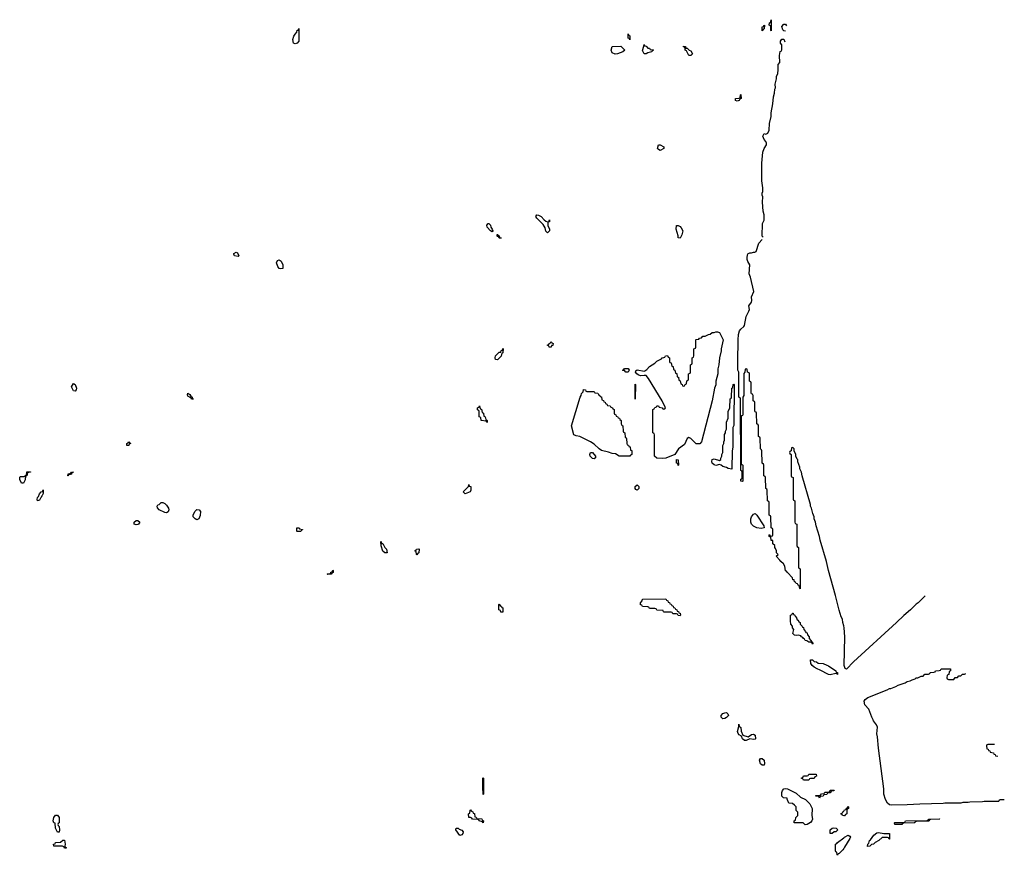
# Model space of a CAD drawing. Header units: inches. Extents: x 2547364 to 2752884, y 552026 to 708734.
# Tile 32 of 85: x 2700789 to 2711795, y 568486 to 577831. Entities that reach past the tile are written whole.
import ezdxf

# ---------------------------------------------------------------- set-up
doc = ezdxf.new("R2010")
doc.units = ezdxf.units.IN
doc.header["$MEASUREMENT"] = 0
for name, color, linetype in [('C7506', 7, 'Continuous'), ('C7507', 7, 'Continuous'), ('C7516', 7, 'Continuous'), ('C7517', 7, 'Continuous')]:
    doc.layers.add(name, color=color, linetype=linetype)

msp = doc.modelspace()

# ---------------------------------------------------------------- linework, layer by layer
at = {"layer": 'C7506', "color": 6}
for points in [[(2708930, 569811), (2708970, 569838), (2708990, 569841), (2709011, 569830), (2709014, 569790), (2709010, 569784), (2708990, 569781), (2708950, 569789), (2708910, 569769), (2708889, 569770), (2708870, 569789), (2708859, 569819), (2708830, 569835), (2708819, 569850), (2708814, 569870), (2708828, 569928), (2708829, 569951), (2708832, 569932), (2708850, 569914), (2708854, 569874), (2708871, 569831)], [(2709090, 569494), (2709069, 569510), (2709059, 569550), (2709070, 569570), (2709090, 569570), (2709110, 569550), (2709116, 569510), (2709110, 569495)], [(2705970, 569166), (2705966, 569250), (2705966, 569350), (2705970, 569354), (2705974, 569350), (2705974, 569170)], [(2709550, 569328), (2709542, 569342), (2709526, 569350), (2709542, 569358), (2709550, 569374), (2709590, 569374), (2709602, 569378), (2709610, 569394), (2709693, 569393), (2709694, 569370), (2709678, 569362), (2709670, 569346), (2709630, 569346), (2709618, 569342), (2709610, 569328)], [(2709570, 568828), (2709548, 568848), (2709446, 568850), (2709446, 568870), (2709462, 568878), (2709466, 568910), (2709486, 568930), (2709486, 568970), (2709469, 568989), (2709467, 569027), (2709448, 569048), (2709427, 569067), (2709386, 569070), (2709366, 569114), (2709366, 569126), (2709326, 569130), (2709310, 569146), (2709309, 569190), (2709315, 569210), (2709329, 569230), (2709350, 569234), (2709370, 569231), (2709470, 569181), (2709518, 569138), (2709571, 569110), (2709621, 569061), (2709646, 569010), (2709645, 568930), (2709651, 568890), (2709643, 568870), (2709630, 568854), (2709590, 568829)], [(2709730, 569126), (2709722, 569142), (2709690, 569146), (2709690, 569154), (2709730, 569154), (2709742, 569158), (2709750, 569174), (2709782, 569178), (2709790, 569194), (2709830, 569194), (2709842, 569198), (2709850, 569214), (2709893, 569213), (2709890, 569206), (2709858, 569202), (2709850, 569186), (2709818, 569182), (2709810, 569166), (2709778, 569162), (2709770, 569146), (2709738, 569142)], [(2701210, 568746), (2701189, 568790), (2701186, 568846), (2701170, 568848), (2701164, 568870), (2701169, 568910), (2701190, 568934), (2701210, 568934), (2701231, 568910), (2701232, 568850), (2701218, 568842), (2701214, 568830), (2701218, 568818), (2701232, 568810), (2701234, 568770), (2701230, 568746)], [(2705970, 568848), (2705962, 568862), (2705926, 568870), (2705922, 568882), (2705907, 568887), (2705850, 568889), (2705842, 568902), (2705828, 568908), (2705809, 568910), (2705806, 568950), (2705822, 568958), (2705826, 568990), (2705830, 568994), (2705838, 568978), (2705853, 568973), (2705858, 568958), (2705873, 568953), (2705878, 568918), (2705893, 568913), (2705898, 568898), (2705953, 568893), (2705958, 568878), (2705972, 568872)], [(2705710, 568708), (2705664, 568770), (2705669, 568791), (2705691, 568790), (2705700, 568780), (2705730, 568766), (2705746, 568750), (2705741, 568730), (2705730, 568715)], [(2709870, 568729), (2709848, 568730), (2709850, 568771), (2709870, 568791), (2709890, 568793), (2709914, 568790), (2709924, 568784), (2709934, 568770), (2709910, 568749), (2709892, 568748)], [(2701290, 568566), (2701282, 568582), (2701268, 568588), (2701169, 568589), (2701168, 568610), (2701186, 568614), (2701190, 568631), (2701247, 568633), (2701270, 568654), (2701290, 568654), (2701298, 568610), (2701294, 568590), (2701298, 568578), (2701310, 568574), (2701310, 568566)]]:
    msp.add_lwpolyline(points, close=True, dxfattribs=at)
for points in [[(2710000, 568928), (2709986, 568930), (2709982, 568942), (2709970, 568946), (2709968, 568952), (2709982, 568958), (2709990, 568974), (2710000, 568977)], [(2710000, 568563), (2709990, 568549), (2709950, 568506), (2709938, 568502), (2709930, 568486), (2709926, 568490), (2709922, 568522), (2709910, 568526), (2709907, 568533), (2709909, 568610), (2709923, 568617), (2709929, 568630), (2710000, 568683)]]:
    msp.add_lwpolyline(points, dxfattribs=at)
at = {"layer": 'C7507', "color": 6}
for points in [[(2709190, 577706), (2709186, 577710), (2709186, 577750), (2709182, 577762), (2709168, 577770), (2709170, 577794), (2709182, 577798), (2709190, 577831)], [(2703870, 577561), (2703850, 577569), (2703843, 577610), (2703854, 577646), (2703868, 577670), (2703888, 577690), (2703890, 577712), (2703906, 577714), (2703910, 577734), (2703911, 577591), (2703890, 577569)], [(2709090, 577706), (2709090, 577752), (2709106, 577754), (2709106, 577766), (2709114, 577770), (2709112, 577730), (2709098, 577722)], [(2707610, 577606), (2707602, 577622), (2707590, 577626), (2707590, 577672), (2707598, 577658), (2707611, 577650)], [(2707445, 577445), (2707410, 577462), (2707399, 577490), (2707410, 577531), (2707510, 577534), (2707550, 577494), (2707552, 577490), (2707532, 577470), (2707470, 577449)], [(2707810, 577514), (2707830, 577514), (2707838, 577498), (2707870, 577494), (2707874, 577490), (2707858, 577482), (2707854, 577470), (2707810, 577462), (2707790, 577449), (2707769, 577450), (2707750, 577486), (2707767, 577533), (2707770, 577552), (2707778, 577538), (2707790, 577534)], [(2708290, 577429), (2708269, 577430), (2708242, 577482), (2708229, 577490), (2708228, 577508), (2708222, 577522), (2708210, 577526), (2708210, 577534), (2708230, 577531), (2708234, 577514), (2708250, 577512), (2708271, 577491), (2708290, 577482), (2708311, 577450)], [(2708810, 576918), (2708790, 576929), (2708789, 576950), (2708827, 576953), (2708842, 576958), (2708846, 576990), (2708850, 576994), (2708854, 576950), (2708838, 576942), (2708830, 576929)], [(2707950, 576369), (2707930, 576378), (2707918, 576390), (2707929, 576431), (2707950, 576431), (2707991, 576410), (2707991, 576390)], [(2706690, 575572), (2706706, 575574), (2706706, 575586), (2706711, 575591), (2706711, 575570), (2706694, 575566), (2706692, 575550), (2706692, 575530), (2706711, 575490), (2706711, 575470), (2706690, 575446), (2706670, 575466), (2706662, 575502), (2706641, 575541), (2706569, 575610), (2706559, 575630), (2706568, 575650), (2706590, 575646), (2706618, 575630), (2706650, 575591), (2706670, 575578)], [(2706070, 575458), (2706050, 575469), (2706015, 575510), (2706010, 575534), (2706026, 575550), (2706032, 575550), (2706050, 575532), (2706056, 575510), (2706071, 575490), (2706078, 575470)], [(2708170, 575388), (2708149, 575390), (2708148, 575412), (2708126, 575490), (2708130, 575531), (2708150, 575531), (2708170, 575518), (2708183, 575503), (2708201, 575470), (2708190, 575426)], [(2706170, 575386), (2706150, 575388), (2706142, 575402), (2706130, 575406), (2706126, 575410), (2706126, 575430), (2706134, 575430), (2706138, 575418), (2706150, 575414), (2706154, 575394), (2706170, 575392)], [(2703230, 575182), (2703189, 575190), (2703182, 575210), (2703184, 575216), (2703210, 575231), (2703224, 575224), (2703238, 575190)], [(2703710, 575044), (2703690, 575049), (2703673, 575070), (2703659, 575110), (2703670, 575138), (2703690, 575145), (2703711, 575130), (2703731, 575090), (2703730, 575049)], [(2708370, 573086), (2708350, 573089), (2708290, 573149), (2708270, 573157), (2708251, 573149), (2708221, 573079), (2708154, 573030), (2708113, 572967), (2708010, 572929), (2707970, 572922), (2707910, 572929), (2707886, 572950), (2707886, 573190), (2707882, 573202), (2707868, 573210), (2707866, 573430), (2707866, 573470), (2707882, 573478), (2707887, 573493), (2707902, 573498), (2707910, 573514), (2707930, 573514), (2707938, 573498), (2707972, 573492), (2707978, 573478), (2707990, 573474), (2708002, 573478), (2708006, 573490), (2707970, 573568), (2707819, 573819), (2707790, 573850), (2707770, 573853), (2707730, 573849), (2707701, 573861), (2707689, 573870), (2707674, 573890), (2707675, 573905), (2707690, 573916), (2707770, 573901), (2707777, 573903), (2707801, 573919), (2707830, 573951), (2707889, 573991), (2707910, 574011), (2707962, 574038), (2707970, 574051), (2707988, 574052), (2708002, 574058), (2708006, 574070), (2708030, 574074), (2708038, 574058), (2708054, 574050), (2708054, 574010), (2708058, 573998), (2708073, 573993), (2708078, 573958), (2708093, 573953), (2708098, 573918), (2708113, 573913), (2708118, 573878), (2708133, 573873), (2708138, 573838), (2708153, 573833), (2708158, 573798), (2708173, 573793), (2708178, 573758), (2708193, 573753), (2708198, 573738), (2708210, 573734), (2708222, 573738), (2708227, 573753), (2708242, 573758), (2708247, 573793), (2708262, 573798), (2708266, 573810), (2708266, 573870), (2708282, 573878), (2708286, 573890), (2708286, 573970), (2708302, 573978), (2708306, 573990), (2708306, 574050), (2708322, 574058), (2708326, 574070), (2708326, 574150), (2708342, 574158), (2708346, 574170), (2708346, 574250), (2708350, 574254), (2708382, 574258), (2708386, 574270), (2708410, 574274), (2708426, 574290), (2708450, 574292), (2708490, 574312), (2708507, 574313), (2708529, 574331), (2708550, 574332), (2708570, 574342), (2708590, 574342), (2708611, 574331), (2708651, 574249), (2708631, 574151), (2708631, 574129), (2708611, 574050), (2708605, 573970), (2708592, 573928), (2708591, 573871), (2708571, 573789), (2708570, 573746), (2708556, 573710), (2708530, 573568), (2708410, 573110), (2708390, 573089)], [(2706730, 574169), (2706706, 574170), (2706702, 574182), (2706686, 574190), (2706702, 574198), (2706706, 574210), (2706722, 574218), (2706730, 574231), (2706738, 574218), (2706751, 574210), (2706750, 574188), (2706734, 574186)], [(2706130, 574028), (2706109, 574030), (2706104, 574050), (2706109, 574070), (2706150, 574112), (2706166, 574114), (2706170, 574132), (2706186, 574134), (2706190, 574154), (2706194, 574150), (2706190, 574106), (2706178, 574102), (2706170, 574068)], [(2707590, 573889), (2707566, 573890), (2707550, 573906), (2707530, 573908), (2707529, 573911), (2707542, 573918), (2707550, 573931), (2707590, 573931), (2707602, 573910)], [(2701410, 573678), (2701390, 573682), (2701370, 573726), (2701390, 573762), (2701411, 573751), (2701425, 573710), (2701422, 573690)], [(2707670, 573586), (2707670, 573754), (2707674, 573750)], [(2708750, 572806), (2708710, 572813), (2708690, 572824), (2708650, 572833), (2708630, 572849), (2708610, 572858), (2708570, 572847), (2708550, 572853), (2708529, 572870), (2708524, 572890), (2708530, 572911), (2708550, 572919), (2708610, 572902), (2708628, 572912), (2708628, 572928), (2708638, 572950), (2708638, 572970), (2708648, 572990), (2708649, 573070), (2708658, 573090), (2708658, 573110), (2708668, 573130), (2708669, 573191), (2708678, 573210), (2708678, 573230), (2708688, 573250), (2708689, 573330), (2708707, 573373), (2708709, 573451), (2708726, 573490), (2708729, 573590), (2708742, 573598), (2708746, 573610), (2708749, 573711), (2708762, 573718), (2708766, 573750), (2708770, 573754), (2708774, 573750), (2708771, 573291), (2708762, 573270), (2708762, 573050), (2708752, 573010)], [(2702730, 573588), (2702710, 573589), (2702702, 573602), (2702670, 573622), (2702664, 573636), (2702667, 573653), (2702690, 573638), (2702701, 573621), (2702718, 573610), (2702718, 573598), (2702730, 573592)], [(2707130, 573674), (2707210, 573674), (2707218, 573658), (2707250, 573654), (2707258, 573638), (2707274, 573630), (2707278, 573618), (2707293, 573613), (2707298, 573578), (2707313, 573573), (2707318, 573558), (2707333, 573553), (2707338, 573538), (2707353, 573533), (2707358, 573518), (2707390, 573514), (2707398, 573498), (2707414, 573490), (2707418, 573478), (2707434, 573470), (2707434, 573430), (2707438, 573418), (2707453, 573413), (2707458, 573398), (2707473, 573393), (2707478, 573378), (2707493, 573373), (2707498, 573358), (2707512, 573350), (2707514, 573310), (2707518, 573298), (2707532, 573290), (2707534, 573230), (2707538, 573218), (2707552, 573210), (2707558, 573158), (2707570, 573154), (2707573, 573147), (2707574, 573090), (2707578, 573078), (2707593, 573073), (2707598, 573058), (2707613, 573053), (2707618, 573018), (2707632, 573012), (2707632, 572968), (2707618, 572962), (2707610, 572949), (2707490, 572949), (2707450, 572975), (2707410, 572980), (2707370, 572995), (2707293, 573013), (2707268, 573030), (2707210, 573085), (2707169, 573110), (2707050, 573170), (2707010, 573178), (2706985, 573190), (2706958, 573290), (2707054, 573610), (2707065, 573630), (2707070, 573652), (2707089, 573671), (2707090, 573694), (2707113, 573693), (2707118, 573678)], [(2706010, 573326), (2706002, 573342), (2705947, 573347), (2705942, 573382), (2705926, 573390), (2705926, 573450), (2705922, 573462), (2705908, 573468), (2705908, 573490), (2705922, 573498), (2705930, 573512), (2705938, 573478), (2705950, 573474), (2705958, 573438), (2705972, 573430), (2705978, 573398), (2705992, 573390), (2705998, 573358), (2706014, 573350), (2706014, 573330)], [(2702010, 573069), (2701986, 573070), (2701986, 573090), (2702002, 573098), (2702010, 573111), (2702018, 573098), (2702032, 573090), (2702013, 573087)], [(2707210, 572919), (2707190, 572924), (2707164, 572950), (2707162, 572970), (2707170, 572991), (2707190, 572992), (2707224, 572950), (2707225, 572930)], [(2708150, 572846), (2708146, 572866), (2708129, 572870), (2708130, 572912), (2708151, 572910), (2708154, 572850)], [(2700810, 572648), (2700789, 572690), (2700790, 572714), (2700798, 572722), (2700838, 572722), (2700854, 572734), (2700866, 572734), (2700870, 572774), (2700910, 572774), (2700910, 572769), (2700892, 572768), (2700878, 572762), (2700872, 572748), (2700870, 572728), (2700854, 572726), (2700850, 572686), (2700830, 572648)], [(2701342, 572742), (2701334, 572746), (2701330, 572729), (2701326, 572730), (2701330, 572751), (2701362, 572758), (2701370, 572771), (2701392, 572770), (2701372, 572768), (2701370, 572750)], [(2705770, 572529), (2705748, 572550), (2705806, 572610), (2705810, 572632), (2705814, 572614), (2705831, 572610), (2705831, 572571), (2705825, 572550)], [(2707690, 572569), (2707676, 572576), (2707669, 572590), (2707670, 572612), (2707690, 572631), (2707711, 572610), (2707710, 572588)], [(2700990, 572449), (2700985, 572465), (2700989, 572489), (2701000, 572500), (2701010, 572530), (2701030, 572552), (2701046, 572554), (2701046, 572566), (2701052, 572572), (2701052, 572532), (2701042, 572510), (2701035, 572505), (2701030, 572489), (2701020, 572480), (2701010, 572458)], [(2702430, 572317), (2702410, 572319), (2702350, 572350), (2702328, 572372), (2702326, 572390), (2702335, 572405), (2702349, 572411), (2702370, 572431), (2702391, 572431), (2702410, 572422), (2702430, 572402), (2702451, 572370), (2702456, 572350), (2702450, 572329)], [(2702770, 572237), (2702750, 572249), (2702729, 572270), (2702730, 572292), (2702750, 572334), (2702770, 572352), (2702794, 572350), (2702811, 572331), (2702805, 572285), (2702790, 572249)], [(2709078, 572142), (2709030, 572147), (2708990, 572167), (2708970, 572189), (2708963, 572210), (2708963, 572250), (2708968, 572272), (2708990, 572301), (2709010, 572307), (2709030, 572291), (2709106, 572170), (2709110, 572148)], [(2702090, 572181), (2702069, 572190), (2702069, 572210), (2702090, 572231), (2702111, 572231), (2702131, 572210), (2702118, 572190), (2702110, 572185)], [(2703890, 572106), (2703886, 572110), (2703886, 572150), (2703914, 572150), (2703918, 572138), (2703951, 572131), (2703950, 572126), (2703938, 572122), (2703930, 572106)], [(2704870, 571867), (2704850, 571889), (2704830, 571946), (2704826, 571990), (2704830, 571994), (2704834, 571974), (2704850, 571972), (2704871, 571930), (2704891, 571910), (2704896, 571870), (2704890, 571867)], [(2705230, 571846), (2705226, 571850), (2705222, 571882), (2705206, 571890), (2705222, 571898), (2705226, 571910), (2705250, 571914), (2705254, 571910), (2705251, 571870), (2705238, 571862)], [(2704230, 571626), (2704226, 571630), (2704230, 571634), (2704262, 571638), (2704267, 571653), (2704282, 571658), (2704290, 571674), (2704294, 571670), (2704294, 571650), (2704278, 571642), (2704270, 571629)], [(2708170, 571166), (2708148, 571168), (2708142, 571182), (2708130, 571186), (2708090, 571186), (2708082, 571202), (2708070, 571206), (2707993, 571207), (2707986, 571210), (2707982, 571222), (2707910, 571228), (2707902, 571242), (2707890, 571246), (2707830, 571248), (2707822, 571262), (2707810, 571266), (2707750, 571268), (2707742, 571282), (2707730, 571286), (2707730, 571310), (2707747, 571333), (2707752, 571352), (2708010, 571354), (2708018, 571338), (2708033, 571333), (2708038, 571318), (2708053, 571313), (2708058, 571298), (2708073, 571293), (2708078, 571278), (2708093, 571273), (2708098, 571258), (2708113, 571253), (2708118, 571238), (2708133, 571233), (2708138, 571218), (2708153, 571213), (2708158, 571198), (2708173, 571193), (2708174, 571170)], [(2706190, 571206), (2706167, 571207), (2706162, 571222), (2706146, 571230), (2706146, 571290), (2706150, 571294), (2706158, 571278), (2706174, 571270), (2706178, 571258), (2706190, 571254)], [(2709650, 570849), (2709642, 570862), (2709628, 570868), (2709610, 570869), (2709586, 570886), (2709570, 570889), (2709563, 570903), (2709549, 570910), (2709543, 570923), (2709529, 570930), (2709520, 570940), (2709490, 570949), (2709470, 570944), (2709450, 570949), (2709430, 570968), (2709442, 571010), (2709429, 571029), (2709429, 571049), (2709409, 571070), (2709406, 571110), (2709406, 571170), (2709422, 571178), (2709427, 571193), (2709433, 571193), (2709438, 571178), (2709454, 571170), (2709458, 571158), (2709470, 571154), (2709478, 571118), (2709490, 571114), (2709498, 571098), (2709514, 571090), (2709514, 571070), (2709534, 571050), (2709538, 571038), (2709550, 571034), (2709554, 571010), (2709574, 570990), (2709578, 570978), (2709590, 570974), (2709594, 570950), (2709614, 570930), (2709614, 570910), (2709634, 570890), (2709638, 570878), (2709652, 570870), (2709654, 570850)], [(2709930, 570509), (2709918, 570518), (2709910, 570518), (2709850, 570504), (2709830, 570507), (2709737, 570557), (2709702, 570570), (2709670, 570590), (2709647, 570610), (2709634, 570630), (2709630, 570672), (2709650, 570671), (2709670, 570652), (2709694, 570650), (2709713, 570633), (2709770, 570631), (2709811, 570611), (2709830, 570606), (2709910, 570550), (2709915, 570535), (2709931, 570530)], [(2708650, 570014), (2708629, 570030), (2708629, 570050), (2708649, 570071), (2708670, 570081), (2708690, 570083), (2708706, 570070), (2708711, 570050), (2708690, 570029), (2708670, 570016)]]:
    msp.add_lwpolyline(points, close=True, dxfattribs=at)
for points in [[(2709350, 577702), (2709330, 577706), (2709318, 577718), (2709310, 577754), (2709330, 577782), (2709350, 577782), (2709361, 577761)], [(2709098, 575398), (2709089, 575410), (2709092, 575550), (2709109, 575590), (2709109, 575649), (2709101, 575690), (2709093, 575790), (2709095, 575850), (2709089, 575870), (2709089, 575890), (2709094, 575910), (2709094, 575950), (2709083, 576030), (2709086, 576226), (2709095, 576350), (2709109, 576390), (2709136, 576430), (2709136, 576450), (2709129, 576469), (2709109, 576490), (2709094, 576530), (2709110, 576558), (2709130, 576552), (2709150, 576562), (2709166, 576594), (2709169, 576670), (2709189, 576750), (2709189, 576790), (2709209, 576890), (2709214, 576970), (2709226, 577010), (2709230, 577054), (2709238, 577070), (2709235, 577110), (2709249, 577170), (2709250, 577194), (2709262, 577230), (2709268, 577270), (2709269, 577329), (2709287, 577353), (2709282, 577430), (2709290, 577474), (2709302, 577478), (2709307, 577493), (2709308, 577550), (2709295, 577570), (2709295, 577590), (2709310, 577614), (2709330, 577614), (2709342, 577582)], [(2710000, 571052), (2709989, 571090), (2709986, 571126), (2709973, 571153), (2709950, 571228), (2709909, 571390), (2709830, 571670), (2709806, 571770), (2709736, 572010), (2709729, 572050), (2709693, 572170), (2709685, 572210), (2709669, 572250), (2709669, 572270), (2709653, 572310), (2709639, 572370), (2709629, 572389), (2709629, 572410), (2709534, 572730), (2709528, 572770), (2709509, 572809), (2709508, 572828), (2709488, 572888), (2709487, 572907), (2709478, 572918), (2709466, 572950), (2709466, 572970), (2709446, 573010), (2709446, 573030), (2709430, 573046), (2709418, 573042), (2709414, 573010), (2709398, 573002), (2709394, 572990), (2709398, 572978), (2709414, 572970), (2709414, 572730), (2709418, 572718), (2709434, 572710), (2709434, 572470), (2709438, 572458), (2709454, 572450), (2709454, 572210), (2709458, 572198), (2709474, 572190), (2709474, 571950), (2709478, 571938), (2709494, 571930), (2709494, 571710), (2709498, 571698), (2709514, 571690), (2709513, 571467), (2709508, 571470), (2709502, 571502), (2709490, 571506), (2709482, 571522), (2709470, 571526), (2709462, 571542), (2709450, 571546), (2709446, 571566), (2709430, 571568), (2709428, 571588), (2709370, 571648), (2709362, 571662), (2709350, 571669), (2709341, 571721), (2709327, 571747), (2709297, 571770), (2709287, 571787), (2709246, 571830), (2709266, 571850), (2709248, 571868), (2709249, 571890), (2709239, 571919), (2709229, 571929), (2709229, 571949), (2709209, 571970), (2709206, 572006), (2709190, 572008), (2709186, 572046), (2709174, 572046), (2709168, 572052), (2709166, 572070), (2709170, 572074), (2709178, 572058), (2709190, 572054), (2709202, 572058), (2709206, 572070), (2709206, 572130), (2709202, 572142), (2709188, 572150), (2709186, 572270), (2709182, 572282), (2709168, 572290), (2709166, 572430), (2709162, 572442), (2709148, 572450), (2709146, 572570), (2709142, 572582), (2709128, 572590), (2709126, 572710), (2709122, 572722), (2709108, 572730), (2709106, 572850), (2709102, 572862), (2709088, 572870), (2709086, 573010), (2709082, 573022), (2709068, 573030), (2709066, 573150), (2709062, 573162), (2709048, 573170), (2709046, 573290), (2709042, 573302), (2709028, 573310), (2709026, 573430), (2709022, 573442), (2709010, 573446), (2709007, 573453), (2709006, 573550), (2709002, 573562), (2708986, 573570), (2708986, 573630), (2708982, 573642), (2708970, 573646), (2708967, 573653), (2708966, 573770), (2708962, 573782), (2708946, 573790), (2708946, 573870), (2708942, 573882), (2708926, 573890), (2708922, 573922), (2708910, 573926), (2708898, 573922), (2708894, 573890), (2708885, 573875), (2708882, 573850), (2708882, 573630), (2708872, 573610), (2708871, 573411), (2708870, 573406), (2708858, 573402), (2708854, 573390), (2708854, 572870), (2708858, 572858), (2708870, 572854), (2708871, 572850), (2708871, 572670), (2708870, 572666), (2708849, 572671), (2708850, 572694), (2708862, 572698), (2708866, 572710), (2708866, 572770), (2708862, 572782), (2708849, 572790), (2708846, 573590), (2708842, 573602), (2708829, 573610), (2708828, 573830), (2708826, 573890), (2708818, 573910), (2708815, 574010), (2708819, 574250), (2708825, 574310), (2708835, 574350), (2708850, 574371), (2708882, 574398), (2708889, 574411), (2708909, 574510), (2708941, 574570), (2708946, 574590), (2708939, 574630), (2708969, 574671), (2708973, 574690), (2708969, 574730), (2708995, 574790), (2708959, 574950), (2708943, 574990), (2708949, 575090), (2708928, 575128), (2708922, 575150), (2708919, 575170), (2708924, 575196), (2708929, 575211), (2708950, 575225), (2708970, 575222), (2708992, 575232), (2709008, 575232), (2709022, 575238), (2709050, 575331), (2709090, 575371)]]:
    msp.add_lwpolyline(points, dxfattribs=at)
at = {"layer": 'C7516', "color": 6}
for points in [[(2711795, 569107), (2711750, 569106), (2711738, 569102), (2711734, 569090), (2711729, 569089), (2711570, 569089), (2711550, 569084), (2711410, 569082), (2711390, 569075), (2711330, 569075), (2711310, 569069), (2711130, 569069), (2711110, 569065), (2710850, 569059), (2710709, 569049), (2710530, 569047), (2710510, 569050), (2710490, 569069), (2710468, 569110), (2710449, 569170), (2710449, 569231), (2710390, 569686), (2710379, 569810), (2710370, 569846), (2710378, 569918), (2710367, 569947), (2710334, 569990), (2710329, 570000)], [(2711685, 569726), (2711610, 569726), (2711598, 569722), (2711594, 569710), (2711598, 569678), (2711613, 569673), (2711618, 569658), (2711633, 569653), (2711638, 569638), (2711673, 569633), (2711678, 569618), (2711693, 569613), (2711698, 569598), (2711722, 569594)], [(2710000, 568977), (2710002, 568978), (2710010, 568994), (2710022, 568998), (2710030, 569014), (2710042, 569018), (2710050, 569034), (2710054, 569030), (2710054, 569010), (2710038, 569002), (2710034, 568990), (2710034, 568950), (2710018, 568942), (2710010, 568926), (2710000, 568928)], [(2710000, 568683), (2710010, 568690), (2710050, 568710), (2710070, 568701), (2710076, 568690), (2710070, 568675), (2710010, 568578), (2710000, 568563)]]:
    msp.add_lwpolyline(points, dxfattribs=at)
for points in [[(2710570, 568829), (2710568, 568850), (2710570, 568854), (2710670, 568854), (2710682, 568858), (2710690, 568872), (2710930, 568874), (2710942, 568878), (2710950, 568892), (2711070, 568894), (2711074, 568890), (2710970, 568886), (2710958, 568882), (2710954, 568870), (2710949, 568869), (2710810, 568866), (2710798, 568862), (2710794, 568850), (2710789, 568849), (2710670, 568846), (2710658, 568842), (2710650, 568829)], [(2710507, 568667), (2710502, 568682), (2710490, 568686), (2710430, 568686), (2710394, 568650), (2710350, 568628), (2710331, 568609), (2710312, 568608), (2710290, 568588), (2710266, 568586), (2710269, 568610), (2710279, 568621), (2710289, 568650), (2710301, 568659), (2710335, 568710), (2710370, 568736), (2710390, 568743), (2710449, 568731), (2710512, 568730), (2710513, 568667)]]:
    msp.add_lwpolyline(points, close=True, dxfattribs=at)
at = {"layer": 'C7517', "color": 6}
for points in [[(2710910, 571388), (2710831, 571309), (2710810, 571295), (2710747, 571233), (2710670, 571169), (2710591, 571089), (2710111, 570650), (2710030, 570569), (2710015, 570575), (2710006, 570610), (2710013, 570930), (2710006, 571030), (2710000, 571052)], [(2710329, 570000), (2710314, 570030), (2710280, 570120), (2710236, 570170), (2710230, 570210), (2710238, 570230), (2710269, 570250), (2710485, 570335), (2710510, 570350), (2710527, 570353), (2710584, 570375), (2710610, 570390), (2710686, 570414), (2710710, 570431), (2710743, 570437), (2710766, 570450), (2710799, 570461), (2710808, 570470), (2710829, 570471), (2710866, 570490), (2710889, 570491), (2710908, 570510), (2710948, 570512), (2710962, 570518), (2710966, 570530), (2711007, 570533), (2711022, 570538), (2711026, 570550), (2711067, 570553), (2711082, 570558), (2711090, 570572), (2711193, 570573), (2711194, 570550), (2711178, 570542), (2711173, 570507), (2711158, 570502), (2711154, 570470), (2711158, 570458), (2711170, 570454), (2711230, 570454), (2711247, 570473), (2711270, 570474), (2711288, 570492), (2711310, 570494), (2711328, 570512), (2711350, 570512), (2711365, 570520)]]:
    msp.add_lwpolyline(points, dxfattribs=at)

doc.saveas('drawing.dxf')
